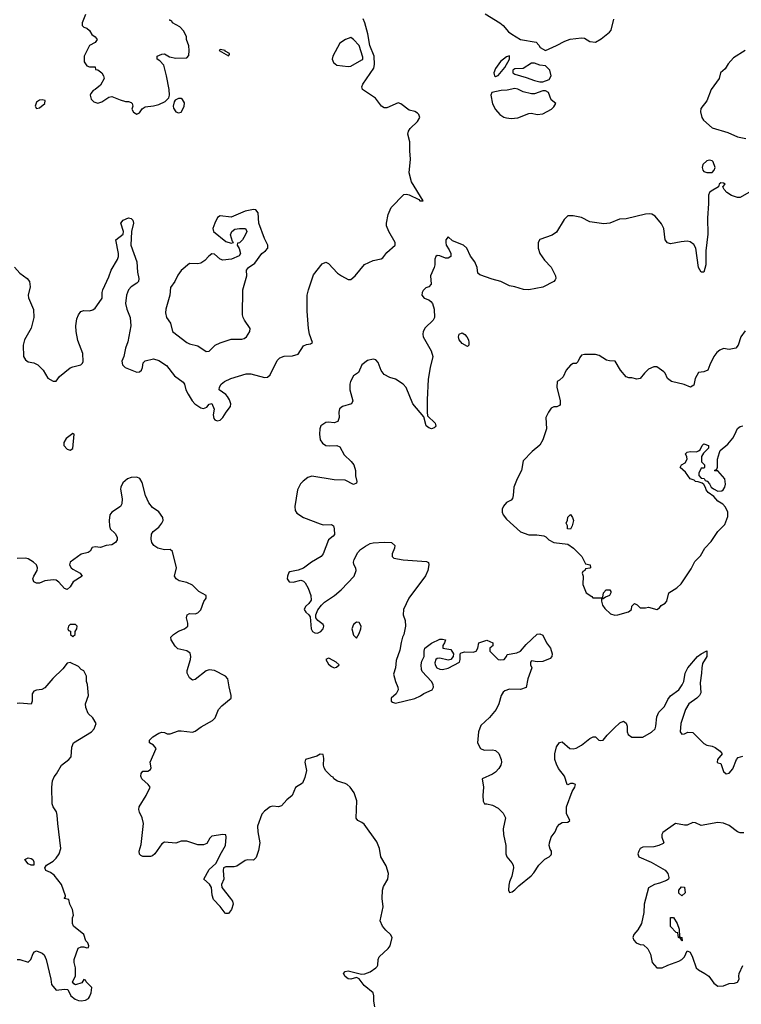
# Model space of a CAD drawing. Header units: inches. Extents: x 2106670 to 2322961, y 36024 to 224899.
# Tile 84 of 256: x 2220128 to 2225318, y 100208 to 107293. Entities that reach past the tile are written whole.
import ezdxf

# ---------------------------------------------------------------- set-up
doc = ezdxf.new("R2010")
doc.units = ezdxf.units.IN
doc.header["$MEASUREMENT"] = 0
doc.layers.add('C2120', color=7, linetype='Continuous')

msp = doc.modelspace()

# ---------------------------------------------------------------- linework, layer by layer
at = {"layer": 'C2120', "color": 5}
for points, elevation in [([(2220601, 107330), (2220578, 107270), (2220578, 107250), (2220590, 107238), (2220610, 107231), (2220630, 107216), (2220647.3, 107187.3), (2220672, 107170), (2220684.7, 107150), (2220670, 107128), (2220630, 107106), (2220592, 107030), (2220592, 106990), (2220610, 106962), (2220630, 106954), (2220670, 106954), (2220674, 106934), (2220690, 106932), (2220718, 106910), (2220731, 106890), (2220734.8, 106870), (2220710, 106822), (2220671.3, 106790), (2220656.8, 106783.2), (2220638.8, 106761.2), (2220634.8, 106750), (2220641.6, 106721.6), (2220661.3, 106701.3), (2220690, 106693.4), (2220718.9, 106701.1), (2220770, 106734.8), (2220790, 106740.7), (2220850, 106716), (2220890, 106704.7), (2220910, 106704.7), (2220930, 106698), (2220938, 106690), (2220940.7, 106670), (2220935.5, 106650), (2220946.7, 106626.7), (2220970, 106613), (2220990, 106623.8), (2221010, 106650.8), (2221030, 106666), (2221090, 106673), (2221130, 106683.8), (2221175.6, 106704.4), (2221200.9, 106730), (2221204.5, 106750), (2221202, 106790), (2221184, 106890), (2221164.7, 106964.7), (2221136.5, 106996.5), (2221118, 107010), (2221118, 107030), (2221150, 107046), (2221170, 107046.8), (2221206.2, 107026.2), (2221250, 107014.9), (2221330, 107018), (2221345.2, 107034.8), (2221347.6, 107070), (2221344.8, 107104.8), (2221328.7, 107150), (2221328, 107170), (2221308, 107210), (2221280.4, 107240.4), (2221226, 107270), (2221222, 107282), (2221206, 107290), (2221210, 107294)], 40), ([(2223474.9, 107334.9), (2223580.5, 107270), (2223604.9, 107250), (2223644.9, 107204.9), (2223668.3, 107188.3), (2223730, 107150.8), (2223842, 107130), (2223862, 107110), (2223871.6, 107091.6), (2223910, 107072), (2223990, 107106), (2224050, 107139.1), (2224087.5, 107152.5), (2224170, 107162), (2224190, 107158.8), (2224230, 107134.8), (2224268.9, 107131.1), (2224310, 107154.8), (2224370, 107202.1), (2224381.4, 107218.6), (2224402.3, 107297.7)], 20), ([(2220090, 105513.4), (2220128.8, 105468.8), (2220182.8, 105430), (2220199.1, 105410), (2220203.1, 105370), (2220188.5, 105310), (2220190.4, 105290.4), (2220227.5, 105207.5), (2220230.4, 105150.4), (2220210, 105074), (2220161.6, 104990), (2220157.1, 104970), (2220153.4, 104950), (2220154.8, 104870), (2220170, 104844.7), (2220190, 104831), (2220230, 104822.8), (2220258, 104810), (2220298, 104770), (2220330, 104714), (2220370, 104692), (2220390, 104692), (2220415.1, 104724.9), (2220490, 104787.3), (2220510, 104796.3), (2220568, 104810), (2220578.9, 104821.1), (2220585.6, 104834.4), (2220582.7, 104890), (2220545.3, 104985.3), (2220534.7, 105050), (2220531.5, 105090), (2220540.1, 105139.9), (2220551.3, 105168.7), (2220567.7, 105192.3), (2220590, 105200.5), (2220630, 105198), (2220654.7, 105205.3), (2220670, 105217.3), (2220717.1, 105282.9), (2220720.7, 105290), (2220720.7, 105330), (2220727, 105350), (2220770, 105442.8), (2220785.7, 105490), (2220831.7, 105568.3), (2220839.1, 105590), (2220839.5, 105610), (2220818.4, 105710), (2220871.8, 105750), (2220875.6, 105770), (2220856.3, 105830), (2220872.3, 105850), (2220910, 105867.4), (2220930, 105861.7), (2220941.7, 105850), (2220946.3, 105830), (2220931.9, 105768.1), (2220926.5, 105670), (2220971.7, 105551.7), (2220976.5, 105476.5), (2220986.2, 105430), (2220982.6, 105410), (2220970, 105396.1), (2220929.3, 105370), (2220910.1, 105350), (2220896.2, 105310), (2220890.2, 105249.8), (2220899.8, 105210), (2220923.3, 105150), (2220927.6, 105090), (2220905.2, 104974.8), (2220890, 104929.4), (2220877.4, 104870), (2220863.5, 104836.5), (2220866.5, 104810), (2220886.3, 104790), (2220970, 104755.6), (2220990, 104759.4), (2221003.5, 104770), (2221012.1, 104790), (2221017.2, 104822.8), (2221030, 104838.8), (2221090, 104852.3), (2221130, 104840.1), (2221184.1, 104804.1), (2221241.5, 104730), (2221304.5, 104684.5), (2221314.5, 104670), (2221324.2, 104630), (2221339, 104599), (2221367.5, 104550), (2221387.2, 104530), (2221430, 104500.1), (2221450, 104495.2), (2221473.9, 104506.1), (2221490, 104525.5), (2221510, 104530.7), (2221526.4, 104490), (2221519.6, 104450), (2221524, 104424), (2221532.8, 104412.8), (2221547.6, 104407.6), (2221570, 104411.6), (2221590, 104430.3), (2221612.1, 104467.9), (2221644.7, 104510), (2221647.4, 104530), (2221637.8, 104557.8), (2221622, 104582), (2221610, 104596.2), (2221563.7, 104630), (2221564.7, 104650), (2221578, 104670), (2221602, 104690), (2221645.6, 104710), (2221756.3, 104743.7), (2221790, 104743.9), (2221890, 104718.6), (2221910, 104719.7), (2221930, 104737.4), (2221980.4, 104839.6), (2221999.1, 104860.9), (2222030, 104872.6), (2222090, 104874.4), (2222130, 104885.8), (2222170, 104945.5), (2222190, 104955.3), (2222219, 104961), (2222233.8, 104970), (2222211.7, 105030), (2222204.7, 105070), (2222196, 105196), (2222196.2, 105310), (2222205, 105350), (2222241.9, 105458.1), (2222304.7, 105535.3), (2222330, 105548), (2222350, 105539.1), (2222414.8, 105470), (2222441.7, 105450), (2222490, 105424.2), (2222510, 105424.5), (2222542.1, 105450), (2222608.9, 105531.1), (2222670, 105561.3), (2222726.9, 105573.1), (2222740.1, 105579.9), (2222770, 105617.1), (2222827.8, 105670), (2222829.7, 105690), (2222782.2, 105770), (2222767.4, 105810), (2222767.2, 105830), (2222778.8, 105890), (2222799, 105941), (2222890, 106034.5), (2222910, 106037.9), (2222930, 106033.3), (2222998.5, 105998.5), (2223005.4, 105990), (2223030.6, 105990), (2222946.9, 106126.9), (2222929.9, 106190.1), (2222938.4, 106290), (2222933.6, 106350), (2222935.2, 106415.2), (2222920.4, 106470), (2222924.8, 106490), (2222936.2, 106510), (2222990, 106559.8), (2223006.3, 106590), (2223000.1, 106610), (2222990, 106621.4), (2222970, 106633.2), (2222930, 106640.7), (2222870, 106688.4), (2222850, 106695.7), (2222770, 106659.2), (2222750, 106657.7), (2222730, 106671.5), (2222687.6, 106727.6), (2222593, 106790), (2222588.5, 106810), (2222596.4, 106830), (2222676.1, 106943.9), (2222680.4, 106970), (2222677.1, 107030), (2222646.6, 107106.6), (2222632.5, 107190), (2222610.9, 107270.9), (2222598.6, 107298.6)], 20), ([(2225346.7, 107070), (2225262.5, 107017.5), (2225224.6, 106975.4), (2225201.2, 106938.8), (2225168, 106910), (2225158, 106870), (2225100.5, 106790), (2225070.7, 106710), (2225026.6, 106653.4), (2225023.8, 106630), (2225034.4, 106590), (2225046.4, 106570), (2225110, 106515.6), (2225221.5, 106481.5), (2225290.9, 106449.1), (2225350, 106439)], 20), ([(2225373, 106050), (2225310, 106014.5), (2225290, 106014.5), (2225248, 106028), (2225214, 106050), (2225195.3, 106070), (2225186, 106090), (2225202, 106110), (2225190, 106117.2), (2225170, 106119), (2225158, 106110), (2225154, 106090), (2225100.9, 106059.1), (2225090.5, 106049.5), (2225083, 106030), (2225083.1, 105970), (2225074.2, 105865.8), (2225078, 105750), (2225062.7, 105630), (2225063.6, 105530), (2225050, 105477), (2225030, 105476.3), (2225011.1, 105510), (2224992, 105650), (2224975.8, 105675.8), (2224950, 105694), (2224930, 105699.2), (2224884.9, 105695.1), (2224810, 105679.6), (2224786.5, 105686.5), (2224771.8, 105710), (2224761.2, 105790), (2224744, 105824), (2224698, 105878), (2224673.8, 105893.8), (2224656.6, 105896.6), (2224630, 105894.7), (2224490, 105859.6), (2224443.4, 105856.6), (2224372.1, 105827.9), (2224330, 105823), (2224230, 105839.6), (2224170, 105869.7), (2224110, 105881.6), (2224070, 105880.7), (2224043.7, 105856.3), (2223990, 105764.5), (2223956.9, 105743.1), (2223868.9, 105711.1), (2223856.4, 105690), (2223856.5, 105650), (2223868.7, 105610), (2223901.8, 105561.8), (2223951.7, 105511.7), (2223983, 105450), (2223983.8, 105430), (2223979.2, 105420.8), (2223970, 105408), (2223890, 105368.3), (2223791.2, 105348.8), (2223750.9, 105350.9), (2223690, 105371.1), (2223650, 105378.7), (2223589, 105410), (2223526, 105426), (2223436.9, 105456.9), (2223423.7, 105470), (2223417.4, 105510), (2223402.6, 105550), (2223371.5, 105591.5), (2223343.7, 105650), (2223321.1, 105670), (2223241.4, 105701.4), (2223210, 105729.4), (2223193, 105710), (2223192.4, 105690), (2223196.5, 105670), (2223217.2, 105637.2), (2223228, 105610), (2223230.3, 105589.7), (2223210, 105576.8), (2223190, 105576.2), (2223150, 105593.8), (2223130, 105596.8), (2223122.4, 105590), (2223112.9, 105570), (2223113.7, 105530), (2223109.6, 105510.4), (2223082.4, 105450), (2223088.4, 105390), (2223070.4, 105369.6), (2223050, 105362.4), (2223030, 105345.1), (2223022.4, 105330), (2223020.2, 105310), (2223037.1, 105290), (2223070, 105277.1), (2223085.3, 105265.3), (2223096.4, 105250), (2223108.5, 105210), (2223110.5, 105150), (2223101.6, 105130), (2223044.7, 105075.3), (2223031.3, 105050), (2223027.5, 105030), (2223030.2, 105010), (2223087.4, 104910), (2223100.3, 104870), (2223079.6, 104790), (2223066.8, 104706.8), (2223058.7, 104558.7), (2223058.9, 104470), (2223062.3, 104442.3), (2223117.6, 104390), (2223120.4, 104370), (2223116.9, 104363.1), (2223110, 104355.1), (2223090, 104349.7), (2223070, 104355.6), (2223052, 104370), (2223035.6, 104435.6), (2222956.9, 104530), (2222906.7, 104646.7), (2222887, 104670), (2222830, 104707.3), (2222790, 104718.4), (2222750, 104740.7), (2222728.4, 104768.4), (2222706.5, 104826.5), (2222690, 104846.6), (2222670, 104851.3), (2222630, 104839.8), (2222588.7, 104810), (2222564.9, 104755.1), (2222530, 104729.8), (2222507.2, 104690), (2222502.2, 104670), (2222501.6, 104630), (2222523.1, 104550), (2222514.4, 104530), (2222450, 104510.8), (2222428, 104492), (2222422.6, 104470), (2222426.8, 104430), (2222417.5, 104402.5), (2222390, 104391.9), (2222350, 104397.2), (2222330, 104393.7), (2222293, 104370), (2222285.8, 104350), (2222283.7, 104310), (2222288.8, 104270), (2222306.4, 104246.4), (2222330.2, 104230.2), (2222353.6, 104226.4), (2222408.9, 104228.9), (2222430, 104219.3), (2222461.4, 104161.4), (2222512.8, 104112.8), (2222530.4, 104090), (2222543, 104050), (2222544, 104010), (2222553.4, 103970), (2222550, 103958), (2222530, 103949.4), (2222470, 103979.5), (2222390, 103982), (2222230, 104009.4), (2222200.9, 103999.1), (2222166.7, 103973.3), (2222147.4, 103952.6), (2222126, 103910), (2222106.5, 103790), (2222110, 103761), (2222121.2, 103741.2), (2222170, 103710.4), (2222290, 103664.9), (2222310, 103658.8), (2222370, 103661), (2222384.7, 103650), (2222390.8, 103630), (2222391.3, 103588.7), (2222383.6, 103576.4), (2222350, 103549.2), (2222310.3, 103450), (2222295.3, 103430), (2222226.4, 103390), (2222170, 103347.1), (2222130, 103331.9), (2222070, 103319.2), (2222064.2, 103315.8), (2222055, 103290), (2222052.8, 103270), (2222067.1, 103247.1), (2222095.1, 103244.9), (2222150, 103259.6), (2222157.8, 103257.8), (2222170, 103253.4), (2222181.1, 103241.1), (2222203.1, 103203.1), (2222222.8, 103150), (2222223.8, 103116.2), (2222208.4, 103091.6), (2222182.8, 103070), (2222175, 103050), (2222185.8, 103030), (2222208.8, 103010), (2222216.2, 102996.2), (2222225.2, 102910), (2222233.8, 102890), (2222250, 102880.1), (2222270, 102879.2), (2222294.5, 102890), (2222311.5, 102910), (2222314.7, 102930), (2222310, 102941.4), (2222271.9, 102970), (2222257.8, 102990), (2222257.4, 103010), (2222273.7, 103046.3), (2222298.8, 103081.2), (2222319.3, 103100.7), (2222393.3, 103150), (2222441.5, 103190), (2222533.6, 103290), (2222549.4, 103330), (2222546.6, 103346.6), (2222532.5, 103372.5), (2222529.2, 103390), (2222533.2, 103410), (2222560.9, 103459.1), (2222580.1, 103479.9), (2222615.3, 103504.7), (2222650, 103523), (2222671.5, 103528.5), (2222750, 103532.7), (2222802, 103530), (2222827.3, 103510), (2222824.9, 103490), (2222806.4, 103450), (2222806, 103430), (2222819.5, 103419.5), (2222887, 103407), (2223054.6, 103394.6), (2223068, 103388), (2223070.4, 103370.4), (2223064.6, 103330), (2223047.9, 103292.1), (2222926.7, 103130), (2222888, 103050), (2222886.8, 103010), (2222901, 102970), (2222902.8, 102930), (2222890.7, 102869.3), (2222881, 102850), (2222871.6, 102811.6), (2222863.5, 102756.5), (2222836.8, 102683.2), (2222830.7, 102629.3), (2222816.9, 102583.1), (2222830.4, 102530), (2222849.1, 102490), (2222850.3, 102470), (2222836.8, 102443.2), (2222798.9, 102410), (2222800.3, 102390), (2222810, 102383.2), (2222830, 102376), (2222970, 102408.9), (2223010, 102427.1), (2223035.5, 102444.5), (2223095.4, 102470), (2223104.2, 102490), (2223101.4, 102510), (2223090, 102532.1), (2223022.9, 102602.9), (2223017, 102617), (2223014.6, 102650), (2223021.5, 102678.5), (2223036.9, 102710), (2223037.2, 102750), (2223042, 102770), (2223090, 102806), (2223150, 102834.8), (2223170, 102836), (2223191, 102830), (2223184.7, 102810), (2223171.3, 102790), (2223172, 102772), (2223230, 102760.7), (2223248.4, 102730), (2223244.9, 102710), (2223230, 102689.6), (2223210, 102685.7), (2223150, 102698.3), (2223130, 102697.6), (2223121.6, 102690), (2223115.1, 102664.9), (2223117.3, 102650), (2223129, 102630), (2223150, 102619.7), (2223170, 102617.1), (2223210, 102626), (2223291, 102670), (2223297.4, 102690), (2223297, 102730), (2223303.1, 102736.9), (2223330, 102744.4), (2223390, 102742.5), (2223411.7, 102748.3), (2223423.1, 102770), (2223429.7, 102810), (2223488.2, 102828.2), (2223530.8, 102809.2), (2223530.8, 102790.8), (2223534, 102790), (2223510.5, 102770), (2223510.4, 102750), (2223569.2, 102689.2), (2223586.1, 102686.1), (2223612.7, 102690), (2223629.4, 102710), (2223634, 102726), (2223702.9, 102737.1), (2223731.1, 102748.9), (2223770, 102797), (2223850, 102871.4), (2223870, 102874.4), (2223890, 102863.6), (2223918.2, 102810), (2223946, 102770), (2223958.9, 102730), (2223954.9, 102710), (2223942.8, 102697.2), (2223890, 102674.5), (2223850, 102672), (2223810, 102679), (2223801, 102670), (2223801, 102650), (2223811.3, 102630), (2223783, 102550), (2223770, 102489), (2223730, 102473.2), (2223650, 102477), (2223616.4, 102463.6), (2223605.5, 102454.5), (2223590.5, 102430), (2223574, 102370), (2223555.5, 102330), (2223507.1, 102272.9), (2223444.4, 102215.6), (2223427.7, 102170), (2223422, 102090), (2223442.8, 102050), (2223470, 102037.3), (2223530, 102039.1), (2223550, 102033.4), (2223573.5, 102013.5), (2223590.4, 101970), (2223592.4, 101950), (2223587.7, 101930), (2223573.8, 101906.2), (2223550, 101879), (2223530, 101864), (2223454, 101830), (2223464, 101770), (2223458.8, 101710), (2223462, 101670), (2223471.6, 101651.6), (2223488.4, 101651.6), (2223530, 101640.7), (2223570, 101620.7), (2223604.7, 101584.7), (2223622, 101550), (2223605.3, 101470), (2223608.4, 101430), (2223625.2, 101350), (2223623.6, 101290), (2223632.4, 101270), (2223667.4, 101227.4), (2223676.3, 101210), (2223679.1, 101190), (2223668.6, 101131.4), (2223651, 101090), (2223646, 101066), (2223644.7, 101030), (2223650, 101014), (2223670, 101018), (2223690, 101031.3), (2223718.6, 101061.4), (2223806.3, 101133.7), (2223825.6, 101154.4), (2223862, 101210), (2223906.3, 101253.7), (2223935.3, 101270), (2223950, 101284.7), (2223954, 101290), (2223954, 101310), (2223943.7, 101323.7), (2223937, 101350), (2223938.4, 101370), (2223951.6, 101410), (2223980.5, 101450), (2223993.9, 101486.1), (2224010, 101505.5), (2224030, 101516.3), (2224070, 101518.8), (2224084, 101530), (2224062, 101582), (2224062, 101630), (2224100.7, 101739.3), (2224122, 101770), (2224126, 101790), (2224110, 101798), (2224090, 101798), (2224071.6, 101788.4), (2224066, 101790), (2224046, 101850), (2224004.4, 101904.4), (2223990, 101935.3), (2223978, 101970), (2223977.2, 102010), (2223990, 102062), (2224010, 102091), (2224030, 102096), (2224084.7, 102050), (2224110, 102045.5), (2224130, 102050.6), (2224170, 102073), (2224230, 102121), (2224252, 102132), (2224270, 102134), (2224294, 102110), (2224305.4, 102105.4), (2224326, 102110), (2224354, 102146), (2224404.2, 102195.8), (2224445.9, 102234.1), (2224470, 102246.7), (2224490.9, 102230.9), (2224496.9, 102210), (2224497, 102170), (2224505.3, 102150), (2224530, 102130.4), (2224610, 102130.5), (2224672.9, 102167.1), (2224698, 102190), (2224704.5, 102210), (2224710, 102278), (2224726, 102310), (2224765.1, 102350), (2224790, 102400.7), (2224810, 102427.7), (2224867.9, 102472.1), (2224893.3, 102506.7), (2224904.2, 102530), (2224914.7, 102590), (2224933.6, 102630), (2225003.6, 102710), (2225030, 102730.3), (2225070, 102751.3), (2225070.3, 102710), (2225040.5, 102659.5), (2225033.4, 102630), (2225032.9, 102590), (2225022.5, 102522.5), (2225028, 102450), (2225018, 102430), (2224998, 102410), (2224942, 102370), (2224917.1, 102330), (2224883, 102230), (2224878.8, 102170), (2224891.1, 102151.1), (2224910, 102154), (2224934.7, 102165.3), (2224970, 102164.2), (2225050, 102084.6), (2225070, 102072.4), (2225110, 102065.5), (2225130, 102057.1), (2225167.3, 102030), (2225181, 102010), (2225146.8, 101970), (2225146, 101950), (2225150, 101944.7), (2225170, 101941), (2225174.4, 101934.4), (2225190, 101884), (2225210, 101867.3), (2225230, 101870.7), (2225258, 101902), (2225284, 101970), (2225296.5, 101983.5), (2225330, 101994)], 20), ([(2225345.5, 105054.5), (2225314.8, 105010), (2225296, 104950), (2225278, 104930), (2225230, 104919.3), (2225190, 104926), (2225164.1, 104915.9), (2225142, 104898), (2225120.7, 104870), (2225091.3, 104810), (2225078, 104770), (2225050, 104759), (2225010, 104755.3), (2224986, 104710), (2224976.9, 104663.1), (2224954, 104650), (2224907.5, 104667.5), (2224816, 104690), (2224787.3, 104710), (2224770, 104749), (2224760.1, 104760.1), (2224710, 104794.5), (2224690, 104796.2), (2224650, 104778), (2224621, 104750), (2224591, 104710), (2224566.3, 104706.3), (2224530, 104715.3), (2224510, 104715.3), (2224490, 104724), (2224449.2, 104770), (2224410, 104835.3), (2224370, 104837.2), (2224350, 104842.7), (2224296.5, 104876.5), (2224270, 104884), (2224190, 104884), (2224170, 104878), (2224156.9, 104863.1), (2224142, 104830), (2224130, 104818), (2224110, 104818), (2224090, 104808), (2224058, 104770), (2224036, 104724), (2224010, 104698), (2223994, 104690), (2223991.3, 104650), (2224016, 104550), (2224014.8, 104525.2), (2224010, 104518), (2223991.6, 104508.4), (2223970, 104508), (2223950, 104498), (2223932, 104470), (2223912, 104430), (2223918, 104350), (2223890.8, 104270), (2223868.1, 104231.9), (2223813.7, 104186.3), (2223750, 104118), (2223738, 104050), (2223706, 103990), (2223682, 103930), (2223678, 103870), (2223671.6, 103848.4), (2223663.6, 103836.4), (2223630, 103818), (2223607.7, 103792.3), (2223597.3, 103770), (2223599.1, 103750), (2223604.9, 103730), (2223630, 103698.8), (2223730, 103607.3), (2223790, 103586.8), (2223847.1, 103587.1), (2223898, 103578), (2223912.7, 103572.7), (2223934, 103550), (2223970, 103532), (2224070, 103518), (2224111.3, 103490), (2224172, 103430), (2224198, 103378), (2224232, 103370), (2224234, 103350), (2224230, 103346), (2224198, 103342), (2224194, 103330), (2224178, 103322), (2224174, 103310), (2224182, 103290), (2224178, 103230), (2224202, 103170), (2224243.6, 103143.6), (2224250, 103134), (2224310, 103134), (2224322, 103138), (2224328, 103170), (2224346, 103190), (2224371.6, 103191.6), (2224379.8, 103179.8), (2224381, 103170), (2224370, 103148.7), (2224342, 103138), (2224326, 103126), (2224314, 103126), (2224312, 103110), (2224321, 103081), (2224337.3, 103057.3), (2224377.3, 103017.3), (2224408.8, 103008.8), (2224430, 103010.3), (2224506.6, 103033.4), (2224528.7, 103050), (2224530, 103074), (2224550, 103091.3), (2224570, 103082), (2224590, 103062), (2224630, 103061), (2224650, 103066), (2224710, 103048), (2224730, 103060.5), (2224742.6, 103077.4), (2224770, 103095.6), (2224782, 103110), (2224796, 103170), (2224854.5, 103205.5), (2224886.2, 103233.8), (2224957.4, 103342.6), (2224985, 103395), (2225024.6, 103435.4), (2225055.4, 103490), (2225102, 103538), (2225150, 103610.3), (2225198.9, 103661.1), (2225221.5, 103718.5), (2225221.6, 103750), (2225205.6, 103785.6), (2225186, 103806), (2225150, 103829.4), (2225122, 103862), (2225081.2, 103890), (2225065.2, 103910), (2225063.1, 103923.1), (2225048.7, 103948.7), (2225038, 103958), (2225008.7, 103968.7), (2224990, 103969), (2224979, 103979), (2224950, 103989), (2224916.6, 104036.6), (2224878, 104070), (2224888.9, 104091.1), (2224914.6, 104105.4), (2224928, 104130), (2224927.3, 104147.3), (2224918, 104170), (2224930, 104182), (2224950, 104186), (2224995.5, 104184.5), (2225009.6, 104190.4), (2225022, 104198), (2225037.2, 104230), (2225050, 104240.7), (2225082, 104230), (2225082, 104210), (2225045.4, 104174.6), (2225032, 104150), (2225032.7, 104112.7), (2225054, 104090), (2225054, 104070), (2225050, 104066), (2225030, 104066), (2225012, 104030), (2225012.7, 104012.7), (2225030, 103994), (2225052, 103992), (2225058, 103978), (2225072.7, 103972.7), (2225090, 103954), (2225102, 103930), (2225118, 103918), (2225150, 103901), (2225177.2, 103902.8), (2225189.1, 103910.9), (2225199, 103930), (2225204, 103950), (2225199, 103990), (2225150, 104046), (2225130, 104046), (2225126, 104050), (2225142, 104058), (2225147.3, 104072.7), (2225148, 104130), (2225160.4, 104179.6), (2225167.3, 104192.7), (2225220.4, 104239.6), (2225258, 104282), (2225272.9, 104307.1), (2225290, 104351.3), (2225310, 104366), (2225330, 104371)], 40), ([(2222681.6, 100190), (2222675.1, 100230), (2222676.3, 100270), (2222671.2, 100290), (2222604.6, 100344.6), (2222570, 100392.7), (2222550, 100402.4), (2222510, 100389.7), (2222490, 100391.6), (2222470, 100409.6), (2222457, 100430), (2222470, 100444.9), (2222489.8, 100450.2), (2222586, 100426), (2222610, 100426.7), (2222650, 100442.2), (2222689.7, 100470), (2222698.8, 100481.2), (2222705.1, 100490), (2222707.2, 100530), (2222714, 100550), (2222779.5, 100610), (2222793.6, 100630), (2222806.6, 100690), (2222796, 100710), (2222761.6, 100741.6), (2222738.7, 100770), (2222719.7, 100810), (2222743, 100910), (2222736.1, 100970), (2222738.7, 101030), (2222745, 101055), (2222775.4, 101110), (2222779.7, 101150), (2222764.7, 101204.7), (2222726.6, 101270), (2222715.6, 101330), (2222696.6, 101376.6), (2222604.6, 101504.6), (2222590, 101516.3), (2222559.3, 101530), (2222547.1, 101547.1), (2222552.6, 101672.6), (2222533.2, 101730), (2222505.1, 101770), (2222484.5, 101790), (2222470, 101798.3), (2222412.9, 101812.9), (2222388.7, 101830), (2222382, 101842), (2222370, 101848.7), (2222330, 101889.3), (2222318.4, 101910), (2222314, 101930), (2222316.5, 101976.5), (2222310, 102006), (2222290, 102008), (2222266.4, 101993.6), (2222184.7, 101970), (2222178.8, 101950), (2222190.3, 101890), (2222179.3, 101840.7), (2222161.3, 101798.7), (2222112, 101768), (2222088.9, 101711.1), (2222050, 101679.5), (2222010, 101637.2), (2221990, 101629.4), (2221950, 101634), (2221930, 101629), (2221890, 101599), (2221870, 101575.3), (2221839.5, 101490), (2221841.1, 101450), (2221854.9, 101370), (2221845.7, 101314.3), (2221830, 101264.5), (2221810, 101246), (2221770, 101247.8), (2221750, 101243), (2221690, 101203.1), (2221670, 101198.7), (2221610, 101198.7), (2221594, 101190), (2221590.4, 101170), (2221597.4, 101110), (2221580.7, 101070), (2221582.4, 101050), (2221645.5, 100970), (2221659, 100950), (2221664.6, 100930), (2221651.7, 100890), (2221630, 100862), (2221610, 100860.7), (2221604.9, 100864.9), (2221570, 100913.3), (2221521.8, 100961.8), (2221513.2, 100993.2), (2221507.9, 101050), (2221492.9, 101072.9), (2221453.6, 101110), (2221490, 101179.3), (2221538.7, 101221.3), (2221578.7, 101301.3), (2221609.4, 101350), (2221614, 101410), (2221610, 101428), (2221589, 101429), (2221510, 101418), (2221495.2, 101404.8), (2221474, 101366), (2221450, 101355.3), (2221410, 101355.3), (2221330, 101382), (2221290, 101382), (2221250, 101369), (2221170, 101374), (2221150, 101364), (2221099.3, 101290), (2221083.9, 101276.1), (2221068.7, 101271.3), (2221013, 101273), (2220998.4, 101278.4), (2220990, 101289), (2220988.5, 101310), (2221002.8, 101357.2), (2221017.4, 101510), (2221009.6, 101550), (2220989.7, 101590), (2220985.1, 101610), (2220986.6, 101630), (2221038.7, 101710), (2221067, 101770), (2221052.3, 101790), (2221006.3, 101830), (2221000.5, 101850), (2221002.4, 101870), (2221014.9, 101885.1), (2221050, 101886.5), (2221070, 101897.3), (2221073.5, 101910), (2221066.6, 101950), (2221109.4, 102050), (2221090, 102072.3), (2221062.7, 102090), (2221062.7, 102110), (2221086.2, 102133.8), (2221130, 102159.5), (2221150, 102166), (2221170, 102164), (2221190, 102154.8), (2221210, 102154), (2221270, 102175.5), (2221290, 102177.1), (2221370, 102166), (2221390, 102174), (2221434, 102206), (2221514, 102250), (2221533.6, 102270), (2221558.4, 102330), (2221583.1, 102356.9), (2221649.2, 102410), (2221649.3, 102430), (2221633.6, 102493.6), (2221625.6, 102550), (2221609.3, 102570), (2221530, 102609.6), (2221490, 102615.6), (2221470, 102607.6), (2221390, 102545.2), (2221370, 102541.2), (2221350, 102557.2), (2221332, 102590), (2221331.8, 102610), (2221356.4, 102690), (2221359.7, 102710), (2221353.9, 102733.9), (2221331.1, 102751.1), (2221266.7, 102766.7), (2221245.9, 102785.9), (2221218, 102830), (2221216.2, 102850), (2221233.3, 102870), (2221270, 102894), (2221313, 102910), (2221337.3, 102930), (2221338.2, 102950), (2221328.7, 102990), (2221333.6, 103010), (2221350, 103020.3), (2221390, 103017.3), (2221410, 103024.8), (2221430, 103046.2), (2221453.4, 103106.6), (2221469.3, 103130), (2221469.2, 103149.2), (2221417.5, 103177.5), (2221370, 103223.9), (2221330, 103242.6), (2221276.3, 103256.3), (2221253.2, 103270), (2221242.7, 103290), (2221257, 103350), (2221227, 103467), (2221210, 103480.5), (2221170, 103478.9), (2221120.7, 103490), (2221093, 103510), (2221079.7, 103530), (2221074.7, 103554.7), (2221075.4, 103590), (2221088, 103610), (2221130, 103641.3), (2221151.6, 103670), (2221159.6, 103690), (2221156.7, 103710), (2221130, 103750.9), (2221082.4, 103782.4), (2221056, 103816), (2221033.5, 103870), (2221010, 103964), (2220992.5, 103992.5), (2220970, 104000.7), (2220930, 103998.5), (2220903.8, 103990), (2220870, 103960.5), (2220854.9, 103930), (2220853.8, 103913.8), (2220864.7, 103844.7), (2220862.4, 103810), (2220852.6, 103790), (2220790.9, 103749.1), (2220777.2, 103730), (2220772, 103690), (2220772.9, 103650), (2220778.7, 103630), (2220815.7, 103595.7), (2220829.2, 103570), (2220828.4, 103550), (2220817.5, 103530), (2220790, 103515.4), (2220750.8, 103509.2), (2220710, 103495.2), (2220670, 103498.9), (2220650, 103494.5), (2220634, 103470), (2220620.5, 103459.5), (2220570, 103446.5), (2220491, 103390), (2220486.7, 103370), (2220498.2, 103350), (2220510, 103338.8), (2220562.6, 103310), (2220576.4, 103290), (2220512.5, 103247.5), (2220490, 103211.3), (2220470, 103192.6), (2220450, 103199.2), (2220410, 103245.3), (2220390, 103259.8), (2220370, 103262.9), (2220310, 103255), (2220270, 103237.7), (2220250, 103237.6), (2220230, 103247.6), (2220223.7, 103270), (2220228.6, 103288.6), (2220254.8, 103330), (2220256.8, 103350), (2220248.7, 103370), (2220226.2, 103390), (2220190, 103413.1), (2220170, 103418.4), (2220110, 103415)], 20), ([(2220110, 100531), (2220130, 100530.8), (2220190, 100511.3), (2220209.2, 100530.8), (2220225.2, 100574.8), (2220234.6, 100585.4), (2220250, 100594), (2220290, 100576), (2220303.5, 100563.5), (2220318.8, 100530), (2220351, 100390), (2220356, 100350), (2220390, 100311.3), (2220450, 100317.3), (2220474.4, 100314.4), (2220496, 100270), (2220526.2, 100246.2), (2220550, 100236.3), (2220570, 100234), (2220600.9, 100239.1), (2220622, 100250), (2220630, 100262), (2220642, 100290), (2220646, 100330), (2220606, 100370), (2220602, 100382), (2220590, 100386), (2220576, 100364), (2220530, 100349.2), (2220516.4, 100356.4), (2220508.7, 100370), (2220528.9, 100411.1), (2220529, 100470), (2220519, 100510), (2220519, 100530), (2220548.4, 100611.6), (2220570, 100622), (2220590, 100622), (2220610, 100614), (2220622, 100618), (2220626, 100630), (2220618, 100650), (2220604, 100664), (2220588.7, 100710), (2220515.3, 100770), (2220509, 100790), (2220509, 100830), (2220514, 100850), (2220508, 100890), (2220488, 100930), (2220482, 100962), (2220448.7, 100970), (2220458, 100982), (2220458, 100990), (2220429.5, 101069.5), (2220377.2, 101137.2), (2220350, 101157), (2220315.3, 101170), (2220308, 101190), (2220322, 101210), (2220370, 101237.3), (2220390, 101258.8), (2220412.7, 101290), (2220424, 101330), (2220401.2, 101510), (2220398.4, 101570), (2220393, 101593), (2220369.4, 101630), (2220362, 101650), (2220359.5, 101770), (2220364.1, 101815.9), (2220375.5, 101844.5), (2220394, 101866), (2220429.3, 101930), (2220481.2, 101970), (2220499, 101990), (2220502, 102058), (2220516, 102090), (2220644, 102170), (2220664, 102190), (2220677.2, 102230), (2220655.3, 102270), (2220620.2, 102300.2), (2220602.9, 102342.9), (2220602, 102370), (2220624, 102430), (2220615.3, 102510), (2220608.4, 102531.6), (2220608, 102570), (2220588.4, 102608.4), (2220570, 102618), (2220550, 102638), (2220490, 102668), (2220470, 102662), (2220437.6, 102622.4), (2220366.2, 102553.8), (2220310, 102485.2), (2220287.5, 102472.5), (2220250, 102469.2), (2220230, 102461.2), (2220218.5, 102441.5), (2220218.8, 102390), (2220210, 102369), (2220130, 102376), (2220110, 102372.7)], 40), ([(2225337.7, 101442.3), (2225310, 101442.5), (2225290, 101449.8), (2225230, 101494.3), (2225190, 101510.7), (2225150, 101517.4), (2225030, 101495.8), (2224990, 101514), (2224970, 101516.2), (2224930, 101496.2), (2224910, 101496.2), (2224844.7, 101510), (2224754.4, 101445.6), (2224746, 101430), (2224746, 101410), (2224761, 101370), (2224755.2, 101364.8), (2224724.7, 101350), (2224690, 101341.3), (2224610, 101338.7), (2224590.8, 101330), (2224580.7, 101310), (2224574, 101290), (2224581, 101270), (2224670.3, 101230.3), (2224770, 101173.4), (2224791, 101150), (2224798, 101122), (2224794, 101110), (2224779.8, 101100.2), (2224730, 101079), (2224694, 101070), (2224650, 101046), (2224618.8, 100930), (2224618, 100870), (2224601, 100790), (2224575.3, 100744.7), (2224544.7, 100710), (2224538, 100690), (2224544.7, 100670), (2224562, 100650), (2224590, 100638), (2224615.3, 100635.3), (2224647.1, 100607.1), (2224666, 100570), (2224678, 100510), (2224710, 100472), (2224750, 100472), (2224789, 100491), (2224870, 100518.8), (2224890, 100531), (2224909.5, 100550.5), (2224930, 100594), (2224950, 100584.7), (2224967.9, 100547.9), (2224994, 100470), (2225010, 100455.3), (2225057.1, 100430), (2225083.8, 100410), (2225119.9, 100359.9), (2225150, 100339.1), (2225190, 100340.4), (2225230, 100357), (2225270, 100360.4), (2225292.2, 100367.8), (2225304.2, 100390), (2225300.9, 100410), (2225304, 100430), (2225330, 100487.4)], 20)]:
    msp.add_lwpolyline(points, dxfattribs=dict(at, elevation=elevation))
for points, elevation in [([(2222510, 107164.5), (2222470.4, 107149.6), (2222430, 107123.7), (2222379.7, 107030), (2222375.2, 107010), (2222384.6, 106984.6), (2222410, 106966.7), (2222490, 106956.5), (2222510, 106959.3), (2222590, 107004.2), (2222595.8, 107010), (2222596.2, 107023.8), (2222570, 107107.6), (2222530, 107151.3)], 40), ([(2221570, 107078), (2221562, 107070), (2221630, 107034), (2221638, 107042), (2221638, 107050), (2221606, 107066), (2221606, 107070)], 40), ([(2223651.7, 107031.7), (2223630, 107025.2), (2223587, 106993), (2223550, 106941), (2223539.3, 106910), (2223543.8, 106890), (2223550, 106884), (2223570, 106890.2), (2223617.6, 106950), (2223651.8, 107010)], 20), ([(2223830, 106979.7), (2223810, 106979.2), (2223750, 106942.5), (2223690, 106938.4), (2223674, 106930), (2223675.8, 106910), (2223690, 106900.5), (2223770, 106877.9), (2223830, 106854.4), (2223870, 106845.1), (2223890, 106845.3), (2223936.3, 106863.7), (2223949.8, 106890), (2223942, 106930), (2223910, 106960.7), (2223870, 106966.6)], 20), ([(2223690, 106798.4), (2223634.4, 106785.6), (2223590, 106783.2), (2223524.4, 106770), (2223517.8, 106750), (2223530, 106686.8), (2223550, 106647.7), (2223582.4, 106610), (2223610, 106592), (2223630, 106585.8), (2223662.6, 106582.6), (2223710, 106587), (2223790, 106618), (2223810, 106621.1), (2223850, 106610.4), (2223890, 106614.9), (2223952.7, 106650), (2223970, 106664.9), (2223985.2, 106690), (2223950, 106717.2), (2223931.6, 106770), (2223910, 106780.5), (2223890, 106779.9), (2223830, 106759.5), (2223810, 106759.6), (2223750, 106774.2), (2223710, 106793.8)], 20), ([(2220290, 106716.8), (2220270, 106715), (2220250, 106698.4), (2220238.4, 106670), (2220250, 106653.4), (2220270, 106658.9), (2220309.6, 106690), (2220310.7, 106710.7)], 40), ([(2221270, 106726.6), (2221246.7, 106713.3), (2221238.3, 106701.7), (2221232.4, 106670), (2221235.2, 106655.2), (2221250.2, 106630.2), (2221270, 106622.6), (2221290, 106628.5), (2221312.1, 106667.9), (2221313.7, 106693.7), (2221298.9, 106718.9), (2221290, 106725.1)], 40), ([(2225090, 106281.4), (2225070, 106277.5), (2225042.7, 106250), (2225037.8, 106230), (2225041.1, 106210), (2225050, 106199.5), (2225070, 106192.9), (2225110, 106193.4), (2225124.4, 106210), (2225129.8, 106230), (2225117, 106270), (2225110, 106277)], 20), ([(2221810, 105927.6), (2221750, 105914), (2221650, 105872.3), (2221570, 105882.7), (2221550, 105869), (2221530.6, 105830), (2221518, 105790), (2221522, 105770), (2221610, 105698), (2221650, 105684.7), (2221666, 105690), (2221658, 105698), (2221644.7, 105744.7), (2221654, 105770), (2221675.1, 105784.9), (2221710, 105790.6), (2221752, 105790), (2221761, 105770), (2221750, 105742), (2221730, 105708.7), (2221710, 105688), (2221694, 105686), (2221692, 105670), (2221706.4, 105646.4), (2221716, 105610), (2221706.4, 105593.6), (2221650.5, 105569.5), (2221590, 105563.7), (2221570, 105569.2), (2221530, 105605.2), (2221510, 105609), (2221487.9, 105592.1), (2221459.9, 105560.1), (2221430, 105540.9), (2221410, 105535.1), (2221350, 105539.3), (2221290, 105489.4), (2221264.4, 105455.6), (2221243.8, 105410), (2221213.7, 105366.3), (2221207.2, 105310), (2221179.5, 105210), (2221176.2, 105183.8), (2221183.7, 105150), (2221213.1, 105110), (2221226.7, 105050), (2221330.5, 104970), (2221350, 104960.3), (2221410, 104947.4), (2221470, 104906), (2221490, 104908), (2221535.1, 104950), (2221570, 104968.7), (2221650, 104993.4), (2221726.3, 104993.7), (2221741.5, 104998.5), (2221759, 105010), (2221784, 105050), (2221786, 105070), (2221744.2, 105130), (2221734.3, 105150), (2221731.1, 105170), (2221732.8, 105350), (2221760.7, 105450), (2221759.3, 105490), (2221773.2, 105510), (2221818.8, 105541.2), (2221868.6, 105611.4), (2221895.3, 105630), (2221914, 105650), (2221914, 105670), (2221890, 105719), (2221849.3, 105830), (2221844.2, 105904.2), (2221825.4, 105925.4)], 40), ([(2223350, 104942), (2223310, 104964.2), (2223290, 104989.6), (2223285.3, 105010), (2223290, 105030.4), (2223310, 105039.5), (2223330, 105027), (2223344.6, 105010), (2223355.6, 104990), (2223359.3, 104970), (2223358, 104950)], 20), ([(2220510, 104316), (2220461.5, 104278.5), (2220444.6, 104250), (2220446.7, 104230), (2220470, 104202.3), (2220490, 104195.3), (2220510, 104208.5), (2220519, 104310)], 20), ([(2224090, 103626), (2224069.1, 103629.1), (2224068, 103650), (2224058, 103670), (2224068.7, 103691.3), (2224070, 103714), (2224090, 103732), (2224104.7, 103710), (2224110.6, 103690), (2224102, 103650)], 40), ([(2220530, 102942), (2220490, 102942), (2220478, 102930), (2220474, 102910), (2220478, 102898), (2220492.7, 102892.7), (2220494, 102870), (2220510, 102854), (2220526, 102870), (2220526, 102890), (2220538, 102910), (2220542, 102930)], 40), ([(2222550, 102958.5), (2222530, 102941.5), (2222517.1, 102910), (2222530, 102864.9), (2222550, 102844), (2222570, 102876), (2222582.4, 102910), (2222584.7, 102930), (2222570, 102956.4)], 20), ([(2222350, 102699.5), (2222330.3, 102690), (2222350, 102656.5), (2222370, 102639), (2222390, 102629.1), (2222405.8, 102634.2), (2222425.2, 102650), (2222404.5, 102670), (2222356.9, 102696.9)], 20), ([(2220230, 101208.7), (2220210, 101209), (2220190, 101218), (2220166, 101250), (2220190, 101262), (2220210, 101258), (2220222, 101250), (2220230, 101234)], 40), ([(2224890, 100988), (2224868.4, 101008.4), (2224868, 101030), (2224887.3, 101052.7), (2224910, 101052), (2224914, 101010)], 20), ([(2224890, 100666), (2224882, 100682), (2224866, 100690), (2224862, 100722), (2224850, 100726), (2224808.4, 100768.4), (2224810, 100834), (2224830, 100834), (2224856, 100790), (2224871, 100749), (2224874, 100694), (2224891.3, 100690), (2224894, 100666)], 20)]:
    msp.add_lwpolyline(points, close=True, dxfattribs=dict(at, elevation=elevation))

doc.saveas('drawing.dxf')
